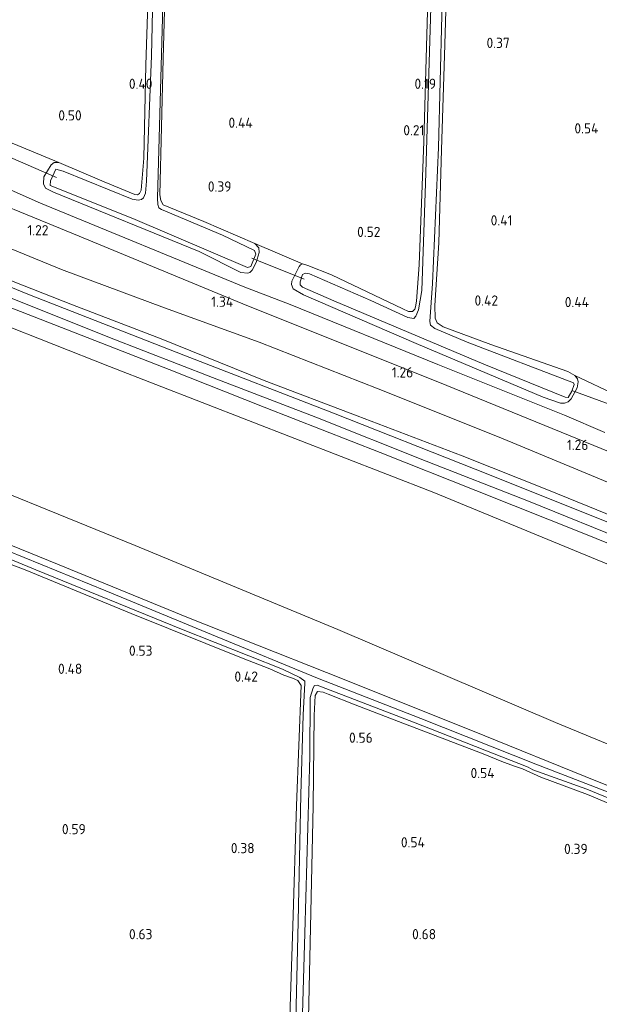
# Model space of a CAD drawing. Extents: x 126429 to 133038, y 413091 to 414846.
# Tile 65 of 256: x 127239 to 127341, y 413876 to 414049. Entities that reach past the tile are written whole.
import ezdxf
from ezdxf.enums import TextEntityAlignment as Align
from ezdxf.lldxf.tags import DXFTag

# ---------------------------------------------------------------- set-up
doc = ezdxf.new("R2010")
doc.units = 0
for name, color, linetype, lineweight in [('B-ME-BC-BETONVORM-GV', 50, 'Continuous', 18), ('B-ME-GR-BOUWLAND_AKKERBOUW-GV', 80, 'Continuous', 13), ('B-ME-GR-GRAS-GV', 60, 'Continuous', 13), ('B-ME-GW-TALUD_KRUIN-G', 90, 'Continuous', 18), ('B-ME-GW-TALUD_TEEN-G', 90, 'Continuous', 18), ('B-ME-KW-KUNSTWERK_DUIKER-G', 170, 'Continuous', 18), ('B-ME-OG-HOOGTEPUNT-S', 7, 'Continuous', 25), ('B-ME-OG-WATER_SLOOT-G', 120, 'Continuous', 18), ('B-ME-OG-WATER_SLOOT-GV', 120, 'Continuous', 18), ('B-ME-VH-VERHARDING_ASFALT-GV', 252, 'Continuous', 18), ('B-ME-WH-WINTERBED-G', 150, 'WH-WINTERBED', 18)]:
    doc.layers.add(name, color=color, linetype=linetype, lineweight=lineweight)
doc.styles.add('NLCS-ISO-ANNOTATIVE-T18', font='NLCS-ISO.ttf', dxfattribs={"height": 1.8})
doc.styles.get("Standard").update_dxf_attribs({"font": 'arial.ttf'})
tags = doc.linetypes.add('WH-WINTERBED', pattern='A,6,-3.5,["WB",Standard,S=1.8,R=0,X=-1.5,Y=-0.9],-3.5,6,-3.5,6,-3.5,6,-3.5,6,-3.5', length=51).pattern_tags.tags
tags[6] = DXFTag(74, 10)

# ---------------------------------------------------------------- blocks, each defined once
blk = doc.blocks.new('SAL-HOOGTELABEL-SO')
at = {"color": 0, "linetype": 'ByBlock', "lineweight": -2, "style": 'NLCS-ISO-ANNOTATIVE-T18'}
blk.add_attdef('HOOGTE', text='', height=1.8, dxfattribs=at).set_placement((2.79, 0), align=Align.RIGHT)

msp = doc.modelspace()

# ---------------------------------------------------------------- linework, layer by layer
at = {"layer": 'B-ME-BC-BETONVORM-GV'}
msp.add_polyline3d([(127346.866, 413971.403, 1.061), (127313.875, 413984.924, 1.075), (127277.947, 413999.278, 1.029), (127248.049, 414011.667, 1.027), (127226.808, 414020.348, 0.985), (127227.139, 414023.498, 0.985), (127234.365, 414020.52, 0.985), (127242.2866, 414017.0646, 0.985), (127278.2849, 414002.2406, 0.983), (127286.2539, 413999.1663, 0.983), (127312.3173, 413988.6184, 0.987), (127334.6257, 413979.643, 0.987), (127341.7504, 413976.5764, 0.987)], dxfattribs=at)
at = {"layer": 'B-ME-GR-BOUWLAND_AKKERBOUW-GV'}
for points in [[(127371.19, 414059.718, 0.047), (127370.413, 414038.835, -0.041), (127369.768, 414018.125, 0.009), (127369.002, 413997.62, 0.009), (127368.566, 413976.297, 0.034), (127368.403, 413974.153, 0.009), (127368.177, 413973.325, -0.029), (127367.59, 413973.114, -0.041), (127366.782, 413973.138, -0.041), (127365.307, 413973.711, 0.034), (127354.824, 413978.385, 0.134), (127343.887, 413983.123, 0.259), (127336.482, 413986.665, 0.377), (127335.205, 413987.378, 0.364), (127321.646, 413992.141, 0.202), (127313.246, 413995.218, 0.164), (127312.198, 413995.951, 0.189), (127311.81, 413996.746, 0.252), (127311.784, 413999.028, 0.277), (127312.485, 414010.041, 0.214), (127312.977, 414026.459, 0.189), (127313.473, 414043.104, 0.189), (127314.021, 414060.915, 0.202)], [(127413.292, 413856.425, 0.6), (127289.361, 413867.92, 0.197), (127289.843, 413889.314, 0.194), (127290.326, 413910.761, 0.191), (127290.486, 413926.687, 0.08), (127290.694, 413930.216, -0.023), (127291.115, 413930.891, -0.023), (127292.062, 413930.805, -0.02), (127292.993, 413930.451, -0.046), (127297.737, 413928.58, 0.227), (127305.354, 413925.608, 0.415), (127320.28, 413919.91, 0.423), (127323.604, 413918.569, 0.155), (127325.662, 413917.788, 0.1), (127327.251, 413917.279, 0.086), (127330.435, 413915.823, 0.175), (127338.667, 413912.768, 0.593), (127347.2, 413909.165, 0.631)]]:
    msp.add_polyline3d(points, dxfattribs=at)
msp.add_polyline3d([(127286.713, 413889.502, 0.118), (127286.06, 413868.167, 0.202), (127211.541, 413875.01, 0.182), (127220.4504, 413959.8234, 0.3819), (127228.7063, 413956.5, 0.449), (127239.5627, 413952.3699, 0.3351), (127258.229, 413944.658, 0.376), (127277.99, 413936.725, 0.162), (127282.688, 413934.935, 0.084), (127285.161, 413933.826, 0.076), (127286.685, 413933.299, -0.148), (127287.651, 413932.854, -0.12), (127288.192, 413931.975, -0.068), (127287.365, 413910.838, 0.035)], close=True, dxfattribs=at)
at = {"layer": 'B-ME-GR-GRAS-GV'}
for points in [[(127261.494, 414061.415, 0.289), (127260.844, 414041.413, 0.351), (127260.499, 414025.016, 0.326), (127259.983, 414019.344, 0.314), (127259.739, 414018.769, 0.314), (127259.378, 414018.527, 0.326), (127258.899, 414018.591, 0.401), (127253.503, 414020.819, 0.489), (127245.486, 414024.209, 0.501), (127236.533, 414027.942, 0.409), (127227.977, 414031.479, 0.416), (127246.97, 414212.29, 0.4)], [(127264.752, 414074.492, 0.114), (127263.884, 414042.514, 0.101), (127263.271, 414018.541, 0.226), (127263.443, 414017.5, 0.376), (127263.902, 414016.754, 0.439), (127271.073, 414013.817, 0.339), (127280.036, 414009.92, 0.414), (127280.723, 414009.192, 0.376), (127280.826, 414008.355, 0.364), (127280.295, 414006.601, 0.439), (127279.573, 414005.231, 0.564), (127279.132, 414004.839, 0.639), (127278.799, 414004.697, 0.714), (127277.565, 414004.834, 0.739), (127270.239, 414008.533, 0.626), (127244.577, 414018.977, 0.626), (127243.158, 414019.726, 0.639), (127242.799, 414020.444, 0.614), (127242.835, 414021.681, 0.639), (127244.161, 414023.843, 0.526), (127244.677, 414024.232, 0.476), (127245.486, 414024.209, 0.501), (127253.503, 414020.819, 0.489), (127258.899, 414018.591, 0.401), (127259.378, 414018.527, 0.326), (127259.739, 414018.769, 0.314), (127259.983, 414019.344, 0.314), (127260.499, 414025.016, 0.326), (127260.844, 414041.413, 0.351), (127261.494, 414061.415, 0.289)], [(127310.935, 414067.55, 0.033), (127310.387, 414046.736, -0.08), (127309.821, 414027.919, 0.045), (127309.02, 414006.177, 0.17), (127308.559, 413999.795, 0.158), (127308.377, 413998.763, 0.195), (127308.264, 413998.337, 0.208), (127307.848, 413997.944, 0.27), (127307.115, 413997.94, 0.333), (127306.117, 413998.399, 0.358), (127293.574, 414004.396, 0.395), (127289.401, 414006.083, 0.383), (127288.473, 414006.338, 0.37), (127280.036, 414009.92, 0.414), (127271.073, 414013.817, 0.339), (127263.902, 414016.754, 0.439), (127263.443, 414017.5, 0.376), (127263.271, 414018.541, 0.226), (127263.884, 414042.514, 0.101), (127264.752, 414074.492, 0.114)], [(127314.021, 414060.915, 0.202), (127313.473, 414043.104, 0.189), (127312.977, 414026.459, 0.189), (127312.485, 414010.041, 0.214), (127311.784, 413999.028, 0.277), (127311.81, 413996.746, 0.252), (127312.198, 413995.951, 0.189), (127313.246, 413995.218, 0.164), (127321.646, 413992.141, 0.202), (127335.205, 413987.378, 0.364), (127336.482, 413986.665, 0.377), (127336.926, 413986.098, 0.402), (127337.015, 413985.538, 0.414), (127336.89, 413984.501, 0.477), (127335.832, 413982.522, 0.602), (127335.288, 413982.002, 0.614), (127334.624, 413981.763, 0.664), (127333.914, 413981.753, 0.702), (127330.87, 413982.835, 0.764), (127308.491, 413992.282, 0.714), (127288.602, 414000.862, 0.614), (127286.775, 414001.942, 0.577), (127286.488, 414002.709, 0.614), (127286.577, 414003.29, 0.614), (127287.852, 414005.898, 0.414), (127288.064, 414006.198, 0.445), (127288.473, 414006.338, 0.37), (127289.401, 414006.083, 0.383), (127293.574, 414004.396, 0.395), (127306.117, 413998.399, 0.358), (127307.115, 413997.94, 0.333), (127307.848, 413997.944, 0.27), (127308.264, 413998.337, 0.208), (127308.377, 413998.763, 0.195), (127308.559, 413999.795, 0.158), (127309.02, 414006.177, 0.17), (127309.821, 414027.919, 0.045), (127310.387, 414046.736, -0.08), (127310.935, 414067.55, 0.033)], [(127262.363, 414067.027, -0.449), (127261.801, 414043.054, -0.449), (127260.964, 414020.958, -0.449), (127260.777, 414018.84, -0.449), (127260.425, 414018.016, -0.449), (127260.088, 414017.723, -0.449), (127259.451, 414017.564, -0.449), (127258.445, 414017.745, -0.449), (127246.251, 414022.696, -0.449), (127244.946, 414023.036, -0.449), (127244.029, 414021.015, -0.449), (127243.979, 414020.157, -0.449), (127258.525, 414014.355, -0.449), (127278.727, 414005.71, -0.449), (127279.365, 414005.894, -0.449), (127280.211, 414008.069, -0.449), (127279.976, 414008.708, -0.449), (127274.316, 414011.424, -0.449), (127263.6, 414015.928, -0.449), (127263.129, 414016.22, -0.449), (127262.918, 414016.807, -0.449), (127262.9, 414017.945, -0.449), (127263.798, 414051.844, -0.449)], [(127311.106, 414053.558, -0.566), (127310.157, 414020.52, -0.566), (127309.489, 414001.655, -0.566), (127308.911, 413998.259, -0.566), (127308.448, 413997.11, -0.566), (127308.059, 413996.742, -0.566), (127307.001, 413996.873, -0.566), (127300.514, 413999.866, -0.566), (127289.678, 414004.575, -0.566), (127288.949, 414004.723, -0.566), (127288.437, 414004.485, -0.566), (127288.045, 414003.181, -0.566), (127288.055, 414002.65, -0.566), (127288.449, 414002.26, -0.566), (127293.941, 413999.852, -0.566), (127320.44, 413988.651, -0.566), (127334.733, 413982.83, -0.566), (127335.263, 413982.79, -0.566), (127335.951, 413983.908, -0.566), (127336.339, 413985.084, -0.566), (127336.195, 413985.342, -0.566), (127317.468, 413992.553, -0.566), (127311.799, 413994.966, -0.566), (127311.032, 413995.544, -0.566), (127310.899, 413996.18, -0.566), (127311.344, 414002.866, -0.566), (127312.437, 414026.85, -0.566), (127313.291, 414061.837, -0.566)], [(127236.533, 414027.942, 0.409), (127245.486, 414024.209, 0.501), (127244.677, 414024.232, 0.476), (127244.161, 414023.843, 0.526), (127242.835, 414021.681, 0.639), (127242.799, 414020.444, 0.614), (127243.158, 414019.726, 0.639), (127244.577, 414018.977, 0.626), (127270.239, 414008.533, 0.626), (127277.565, 414004.834, 0.739), (127278.799, 414004.697, 0.714), (127279.132, 414004.839, 0.639), (127279.573, 414005.231, 0.564), (127280.295, 414006.601, 0.439), (127280.826, 414008.355, 0.364), (127280.723, 414009.192, 0.376), (127280.036, 414009.92, 0.414), (127288.473, 414006.338, 0.37), (127288.064, 414006.198, 0.445), (127287.852, 414005.898, 0.414), (127286.577, 414003.29, 0.614), (127286.488, 414002.709, 0.614), (127286.775, 414001.942, 0.577), (127288.602, 414000.862, 0.614), (127308.491, 413992.282, 0.714), (127330.87, 413982.835, 0.764), (127333.914, 413981.753, 0.702), (127334.624, 413981.763, 0.664), (127335.288, 413982.002, 0.614), (127335.832, 413982.522, 0.602), (127336.89, 413984.501, 0.477), (127337.015, 413985.538, 0.414), (127336.926, 413986.098, 0.402), (127336.482, 413986.665, 0.377), (127343.887, 413983.123, 0.259)], [(127347.0023, 413965.8245, 1.5255), (127323.1324, 413975.7924, 1.313), (127301.7578, 413984.3335, 1.5005), (127280.8055, 413992.5551, 1.5005), (127264.1319, 413998.6163, 1.5505), (127245.9364, 414005.3413, 1.813), (127225.8386, 414013.5654, 1.588), (127226.808, 414020.348, 0.985), (127248.049, 414011.667, 1.027), (127277.947, 413999.278, 1.029), (127313.875, 413984.924, 1.075), (127346.866, 413971.403, 1.061)], [(127341.7504, 413976.5764, 0.987), (127334.6257, 413979.643, 0.987), (127312.3173, 413988.6184, 0.987), (127286.2539, 413999.1663, 0.983), (127278.2849, 414002.2406, 0.983), (127242.2866, 414017.0646, 0.985), (127234.365, 414020.52, 0.985)], [(127348.8484, 413959.4699, 2.535), (127331.8049, 413966.4174, 2.501), (127316.6071, 413972.4609, 2.501), (127298.0689, 413979.5605, 2.552), (127281.7147, 413985.7607, 2.552), (127263.5046, 413993.119, 2.552), (127247.9238, 413999.1434, 2.535), (127231.879, 414005.444, 2.5435), (127225.5237, 414008.1247, 2.5435), (127225.8386, 414013.5654, 1.588), (127245.9364, 414005.3413, 1.813), (127264.1319, 413998.6163, 1.5505), (127280.8055, 413992.5551, 1.5005), (127301.7578, 413984.3335, 1.5005), (127323.1324, 413975.7924, 1.313), (127347.0023, 413965.8245, 1.5255)], [(127342.8307, 413960.5706, 2.529), (127318.878, 413970.1179, 2.537), (127293.9261, 413980.0113, 2.569), (127267.5544, 413990.2231, 2.553), (127240.0446, 414000.9921, 2.553), (127225.4028, 414006.9737, 2.553), (127225.5237, 414008.1247, 2.5435), (127231.879, 414005.444, 2.5435), (127247.9238, 413999.1434, 2.535), (127263.5046, 413993.119, 2.552), (127281.7147, 413985.7607, 2.552), (127298.0689, 413979.5605, 2.552), (127316.6071, 413972.4609, 2.501), (127331.8049, 413966.4174, 2.501), (127348.8484, 413959.4699, 2.535)], [(127518.4735, 413879.6272, 2.365), (127451.7952, 413906.6071, 2.6025), (127397.7174, 413930.3707, 2.553), (127351.7788, 413949.4174, 2.5155), (127311.5888, 413966.048, 2.478), (127254.4468, 413988.2682, 2.488), (127224.917, 413999.873, 2.488), (127225.0228, 414003.3561, 2.569), (127229.3304, 414001.6219, 2.577), (127247.011, 413994.6933, 2.569), (127264.9284, 413987.7237, 2.513), (127281.6896, 413981.1007, 2.553), (127302.1522, 413973.0558, 2.545), (127319.0133, 413966.3921, 2.481), (127338.651, 413958.5714, 2.537), (127357.5285, 413950.8751, 2.537), (127375.9284, 413943.3766, 2.545), (127396.9817, 413934.8121, 2.553), (127418.4564, 413926.0999, 2.561), (127438.9929, 413917.8935, 2.537), (127460.4079, 413909.2417, 2.521), (127478.9677, 413902.0078, 2.513), (127497.4076, 413894.8146, 2.513), (127518.8636, 413886.3427, 2.465)], [(127361.381, 413906.751, 0.686), (127340.438, 413915.025, 0.668), (127318.405, 413923.972, 0.656), (127292.663, 413934.277, 0.616), (127268.342, 413943.922, 0.616), (127245.276, 413953.396, 0.516), (127220.819, 413963.337, 0.52), (127221.3605, 413971.975, 0.9205), (127258.9677, 413956.6804, 0.9205), (127294.6545, 413941.8788, 0.858), (127333.0336, 413925.453, 0.8205), (127376.7081, 413907.3912, 0.908)], [(127347.986, 413910.959, -0.1335), (127329.561, 413918.113, -0.1335), (127309.331, 413926.142, -0.1335), (127291.109, 413933.291, -0.1335), (127273.423, 413940.58, -0.1335), (127253.751, 413948.673, -0.1335), (127236.491, 413955.724, -0.1335), (127220.697, 413962.177, -0.1335), (127220.819, 413963.337, 0.52), (127245.276, 413953.396, 0.516), (127268.342, 413943.922, 0.616), (127292.663, 413934.277, 0.616), (127318.405, 413923.972, 0.656), (127340.438, 413915.025, 0.668), (127361.381, 413906.751, 0.686)], [(127288.264, 413867.986, -0.1335), (127288.841, 413888.265, -0.1335), (127289.712, 413919.48, -0.1335), (127289.816, 413929.872, -0.1335), (127290.31, 413931.559, -0.1335), (127290.573, 413931.985, -0.1335), (127291.055, 413932.025, -0.1335), (127307.998, 413925.513, -0.1335), (127328.231, 413917.584, -0.1335), (127329.031, 413917.085, -0.1335), (127338.59, 413913.703, -0.1335), (127360.422, 413904.725, -0.1335)], [(127347.2, 413909.165, 0.631), (127338.667, 413912.768, 0.593), (127330.435, 413915.823, 0.175), (127327.251, 413917.279, 0.086), (127325.662, 413917.788, 0.1), (127323.604, 413918.569, 0.155), (127320.28, 413919.91, 0.423), (127305.354, 413925.608, 0.415), (127297.737, 413928.58, 0.227), (127292.993, 413930.451, -0.046), (127292.062, 413930.805, -0.02), (127291.115, 413930.891, -0.023), (127290.694, 413930.216, -0.023), (127290.486, 413926.687, 0.08), (127290.326, 413910.761, 0.191), (127289.843, 413889.314, 0.194), (127289.361, 413867.92, 0.197)]]:
    msp.add_polyline3d(points, dxfattribs=at)
for points in [[(127594.2712, 413849.9414, 2.5195), (127627.7486, 413838.3079, 2.432), (127519.7035, 413847.6312, 1.033), (127501.0693, 413854.7573, 0.9205), (127475.4917, 413865.7873, 0.783), (127453.8072, 413875.416, 0.8705), (127437.5083, 413883.7598, 0.8455), (127415.4259, 413892.3698, 0.8955), (127376.7081, 413907.3912, 0.908), (127333.0336, 413925.453, 0.8205), (127294.6545, 413941.8788, 0.858), (127258.9677, 413956.6804, 0.9205), (127221.3605, 413971.975, 0.9205), (127224.917, 413999.873, 2.488), (127254.4468, 413988.2682, 2.488), (127311.5888, 413966.048, 2.478), (127351.7788, 413949.4174, 2.5155), (127397.7174, 413930.3707, 2.553), (127451.7952, 413906.6071, 2.6025), (127518.4735, 413879.6272, 2.365), (127557.4887, 413863.9137, 2.457)], [(127287.671, 413890.369, -0.1335), (127287.176, 413868.071, -0.1335), (127286.06, 413868.167, 0.202), (127286.713, 413889.502, 0.118), (127287.365, 413910.838, 0.035), (127288.192, 413931.975, -0.068), (127287.651, 413932.854, -0.12), (127286.685, 413933.299, -0.148), (127285.161, 413933.826, 0.076), (127282.688, 413934.935, 0.084), (127277.99, 413936.725, 0.162), (127258.229, 413944.658, 0.376), (127239.5627, 413952.3699, 0.3351), (127228.7063, 413956.5, 0.449), (127220.4504, 413959.8234, 0.3819), (127220.574, 413960.995, -0.1335), (127241.437, 413952.395, -0.1335), (127267.114, 413941.912, -0.1335), (127284.933, 413934.873, -0.1335), (127287.967, 413933.386, -0.1335), (127288.841, 413932.758, -0.1335), (127288.883, 413932.377, -0.1335), (127288.556, 413926.807, -0.1335), (127288.166, 413912.669, -0.1335)]]:
    msp.add_polyline3d(points, close=True, dxfattribs=at)
at = {"layer": 'B-ME-GW-TALUD_KRUIN-G'}
for points in [[(127515.6785, 413892.9527, 2.5095), (127502.4409, 413898.0179, 2.552), (127489.089, 413903.1998, 2.552), (127475.3976, 413908.5326, 2.5435), (127459.5635, 413914.8988, 2.5605), (127446.2548, 413920.1869, 2.535), (127431.1174, 413926.2598, 2.518), (127416.3661, 413932.2581, 2.5265), (127402.2307, 413938.0828, 2.501), (127384.3591, 413945.2903, 2.535), (127368.8429, 413951.4632, 2.569), (127348.8484, 413959.4699, 2.535), (127331.8049, 413966.4174, 2.501), (127316.6071, 413972.4609, 2.501), (127298.0689, 413979.5605, 2.552), (127281.7147, 413985.7607, 2.552), (127263.5046, 413993.119, 2.552), (127247.9238, 413999.1434, 2.535), (127231.879, 414005.444, 2.5435), (127225.5237, 414008.1247, 2.5435)], [(127627.7486, 413838.3079, 2.432), (127594.2712, 413849.9414, 2.5195), (127557.4887, 413863.9137, 2.457), (127518.4735, 413879.6272, 2.365), (127451.7952, 413906.6071, 2.6025), (127397.7174, 413930.3707, 2.553), (127351.7788, 413949.4174, 2.5155), (127311.5888, 413966.048, 2.478), (127254.4468, 413988.2682, 2.488), (127224.917, 413999.873, 2.488)]]:
    msp.add_polyline3d(points, dxfattribs=at)
at = {"layer": 'B-ME-GW-TALUD_TEEN-G'}
for points in [[(127225.8386, 414013.5654, 1.588), (127245.9364, 414005.3413, 1.813), (127264.1319, 413998.6163, 1.5505), (127280.8055, 413992.5551, 1.5005), (127301.7578, 413984.3335, 1.5005), (127323.1324, 413975.7924, 1.313), (127347.0023, 413965.8245, 1.5255), (127367.7222, 413957.7028, 1.3255), (127391.3036, 413948.0567, 1.3005), (127416.6586, 413937.811, 1.5255), (127437.048, 413929.4601, 1.613), (127455.1211, 413921.6991, 1.6005), (127474.737, 413913.758, 1.7005), (127493.4254, 413906.5139, 1.6005), (127517.2707, 413896.6719, 1.788), (127540.0299, 413887.2489, 1.788), (127560.407, 413879.5746, 1.7755), (127584.7824, 413870.8355, 1.688), (127626.1529, 413855.5095, 1.8755), (127629.5856, 413854.5004, 1.8755)], [(127221.3605, 413971.975, 0.9205), (127258.9677, 413956.6804, 0.9205), (127294.6545, 413941.8788, 0.858), (127333.0336, 413925.453, 0.8205), (127376.7081, 413907.3912, 0.908), (127415.4259, 413892.3698, 0.8955), (127437.5083, 413883.7598, 0.8455), (127453.8072, 413875.416, 0.8705), (127475.4917, 413865.7873, 0.783), (127501.0693, 413854.7573, 0.9205), (127519.7035, 413847.6312, 1.033)]]:
    msp.add_polyline3d(points, dxfattribs=at)
at = {"layer": 'B-ME-KW-KUNSTWERK_DUIKER-G'}
for points in [[(127236.033, 414025.497, -0.145), (127245.056, 414021.61, -0.145)], [(127288.736, 414003.636, -0.081), (127279.505, 414007.332, -0.035)], [(127343.123, 413981.396, -0.133), (127335.934, 413984.041, -0.133)]]:
    msp.add_polyline3d(points, dxfattribs=at)
at = {"layer": 'B-ME-OG-WATER_SLOOT-G'}
for points in [[(127261.494, 414061.415, 0.289), (127260.844, 414041.413, 0.351), (127260.499, 414025.016, 0.326), (127259.983, 414019.344, 0.314), (127259.739, 414018.769, 0.314), (127259.378, 414018.527, 0.326), (127258.899, 414018.591, 0.401), (127253.503, 414020.819, 0.489), (127245.486, 414024.209, 0.501), (127244.677, 414024.232, 0.476), (127244.161, 414023.843, 0.526), (127242.835, 414021.681, 0.639), (127242.799, 414020.444, 0.614), (127243.158, 414019.726, 0.639), (127244.577, 414018.977, 0.626), (127270.239, 414008.533, 0.626), (127277.565, 414004.834, 0.739), (127278.799, 414004.697, 0.714), (127279.132, 414004.839, 0.639), (127279.573, 414005.231, 0.564), (127280.295, 414006.601, 0.439), (127280.826, 414008.355, 0.364), (127280.723, 414009.192, 0.376), (127280.036, 414009.92, 0.414), (127271.073, 414013.817, 0.339), (127263.902, 414016.754, 0.439), (127263.443, 414017.5, 0.376), (127263.271, 414018.541, 0.226), (127263.884, 414042.514, 0.101), (127264.752, 414074.492, 0.114)], [(127314.021, 414060.915, 0.202), (127313.473, 414043.104, 0.189), (127312.977, 414026.459, 0.189), (127312.485, 414010.041, 0.214), (127311.784, 413999.028, 0.277), (127311.81, 413996.746, 0.252), (127312.198, 413995.951, 0.189), (127313.246, 413995.218, 0.164), (127321.646, 413992.141, 0.202), (127335.205, 413987.378, 0.364), (127336.482, 413986.665, 0.377), (127336.926, 413986.098, 0.402), (127337.015, 413985.538, 0.414), (127336.89, 413984.501, 0.477), (127335.832, 413982.522, 0.602), (127335.288, 413982.002, 0.614), (127334.624, 413981.763, 0.664), (127333.914, 413981.753, 0.702), (127330.87, 413982.835, 0.764), (127308.491, 413992.282, 0.714), (127288.602, 414000.862, 0.614), (127286.775, 414001.942, 0.577), (127286.488, 414002.709, 0.614), (127286.577, 414003.29, 0.614), (127287.852, 414005.898, 0.414), (127288.064, 414006.198, 0.445), (127288.473, 414006.338, 0.37), (127289.401, 414006.083, 0.383), (127293.574, 414004.396, 0.395), (127306.117, 413998.399, 0.358), (127307.115, 413997.94, 0.333), (127307.848, 413997.944, 0.27), (127308.264, 413998.337, 0.208), (127308.377, 413998.763, 0.195), (127308.559, 413999.795, 0.158), (127309.02, 414006.177, 0.17), (127309.821, 414027.919, 0.045), (127310.387, 414046.736, -0.08), (127310.935, 414067.55, 0.033)], [(127361.381, 413906.751, 0.686), (127340.438, 413915.025, 0.668), (127318.405, 413923.972, 0.656), (127292.663, 413934.277, 0.616), (127268.342, 413943.922, 0.616), (127245.276, 413953.396, 0.516), (127220.819, 413963.337, 0.52)], [(127239.5627, 413952.3699, 0.3351), (127228.7063, 413956.5, 0.449), (127220.4504, 413959.8234, 0.3819)], [(127286.06, 413868.167, 0.202), (127286.713, 413889.502, 0.118), (127287.365, 413910.838, 0.035), (127288.192, 413931.975, -0.068), (127287.651, 413932.854, -0.12), (127286.685, 413933.299, -0.148), (127285.161, 413933.826, 0.076), (127282.688, 413934.935, 0.084), (127277.99, 413936.725, 0.162), (127258.229, 413944.658, 0.376), (127239.5627, 413952.3699, 0.3351)], [(127327.251, 413917.279, 0.086), (127325.662, 413917.788, 0.1), (127323.604, 413918.569, 0.155), (127320.28, 413919.91, 0.423), (127305.354, 413925.608, 0.415), (127297.737, 413928.58, 0.227), (127292.993, 413930.451, -0.046), (127292.062, 413930.805, -0.02), (127291.115, 413930.891, -0.023), (127290.694, 413930.216, -0.023), (127290.486, 413926.687, 0.08), (127290.326, 413910.761, 0.191), (127289.843, 413889.314, 0.194), (127289.361, 413867.92, 0.197)], [(127327.251, 413917.279, 0.086), (127330.435, 413915.823, 0.175)], [(127493.758, 413849.437, 0.741), (127488.128, 413852.708, 0.895), (127471.374, 413860.426, 0.921), (127454.064, 413867.302, 0.839), (127435.351, 413874.294, 0.725), (127406.97, 413885.567, 0.683), (127372.834, 413898.966, 0.581), (127347.2, 413909.165, 0.631), (127338.667, 413912.768, 0.593), (127330.435, 413915.823, 0.175)]]:
    msp.add_polyline3d(points, dxfattribs=at)
at = {"layer": 'B-ME-OG-WATER_SLOOT-GV'}
for points in [[(127263.798, 414051.844, -0.449), (127262.9, 414017.945, -0.449), (127262.918, 414016.807, -0.449), (127263.129, 414016.22, -0.449), (127263.6, 414015.928, -0.449), (127274.316, 414011.424, -0.449), (127279.976, 414008.708, -0.449), (127280.211, 414008.069, -0.449), (127279.365, 414005.894, -0.449), (127278.727, 414005.71, -0.449), (127258.525, 414014.355, -0.449), (127243.979, 414020.157, -0.449), (127244.029, 414021.015, -0.449), (127244.946, 414023.036, -0.449), (127246.251, 414022.696, -0.449), (127258.445, 414017.745, -0.449), (127259.451, 414017.564, -0.449), (127260.088, 414017.723, -0.449), (127260.425, 414018.016, -0.449), (127260.777, 414018.84, -0.449), (127260.964, 414020.958, -0.449), (127261.801, 414043.054, -0.449), (127262.363, 414067.027, -0.449)], [(127313.291, 414061.837, -0.566), (127312.437, 414026.85, -0.566), (127311.344, 414002.866, -0.566), (127310.899, 413996.18, -0.566), (127311.032, 413995.544, -0.566), (127311.799, 413994.966, -0.566), (127317.468, 413992.553, -0.566), (127336.195, 413985.342, -0.566), (127336.339, 413985.084, -0.566), (127335.951, 413983.908, -0.566), (127335.263, 413982.79, -0.566), (127334.733, 413982.83, -0.566), (127320.44, 413988.651, -0.566), (127293.941, 413999.852, -0.566), (127288.449, 414002.26, -0.566), (127288.055, 414002.65, -0.566), (127288.045, 414003.181, -0.566), (127288.437, 414004.485, -0.566), (127288.949, 414004.723, -0.566), (127289.678, 414004.575, -0.566), (127300.514, 413999.866, -0.566), (127307.001, 413996.873, -0.566), (127308.059, 413996.742, -0.566), (127308.448, 413997.11, -0.566), (127308.911, 413998.259, -0.566), (127309.489, 414001.655, -0.566), (127310.157, 414020.52, -0.566), (127311.106, 414053.558, -0.566)], [(127287.176, 413868.071, -0.1335), (127287.671, 413890.369, -0.1335), (127288.166, 413912.669, -0.1335), (127288.556, 413926.807, -0.1335), (127288.883, 413932.377, -0.1335), (127288.841, 413932.758, -0.1335), (127287.967, 413933.386, -0.1335), (127284.933, 413934.873, -0.1335), (127267.114, 413941.912, -0.1335), (127241.437, 413952.395, -0.1335), (127220.574, 413960.995, -0.1335), (127220.697, 413962.177, -0.1335), (127236.491, 413955.724, -0.1335), (127253.751, 413948.673, -0.1335), (127273.423, 413940.58, -0.1335), (127291.109, 413933.291, -0.1335), (127309.331, 413926.142, -0.1335), (127329.561, 413918.113, -0.1335), (127347.986, 413910.959, -0.1335)], [(127360.422, 413904.725, -0.1335), (127338.59, 413913.703, -0.1335), (127329.031, 413917.085, -0.1335), (127328.231, 413917.584, -0.1335), (127307.998, 413925.513, -0.1335), (127291.055, 413932.025, -0.1335), (127290.573, 413931.985, -0.1335), (127290.31, 413931.559, -0.1335), (127289.816, 413929.872, -0.1335), (127289.712, 413919.48, -0.1335), (127288.841, 413888.265, -0.1335), (127288.264, 413867.986, -0.1335)]]:
    msp.add_polyline3d(points, dxfattribs=at)
at = {"layer": 'B-ME-VH-VERHARDING_ASFALT-GV'}
msp.add_polyline3d([(127357.5285, 413950.8751, 2.537), (127338.651, 413958.5714, 2.537), (127319.0133, 413966.3921, 2.481), (127302.1522, 413973.0558, 2.545), (127281.6896, 413981.1007, 2.553), (127264.9284, 413987.7237, 2.513), (127247.011, 413994.6933, 2.569), (127229.3304, 414001.6219, 2.577), (127225.0228, 414003.3561, 2.569), (127225.4028, 414006.9737, 2.553), (127240.0446, 414000.9921, 2.553), (127267.5544, 413990.2231, 2.553), (127293.9261, 413980.0113, 2.569), (127318.878, 413970.1179, 2.537), (127342.8307, 413960.5706, 2.529)], dxfattribs=at)
at = {"layer": 'B-ME-WH-WINTERBED-G'}
msp.add_polyline3d([(127628.681, 413846.6589, 2.5537), (127616.2307, 413851.2581, 2.528), (127598.9054, 413857.7166, 2.528), (127577.5246, 413865.7751, 2.528), (127558.3467, 413873.0326, 2.563), (127540.8481, 413879.825, 2.479), (127521.915, 413887.011, 2.493), (127504.8816, 413893.7419, 2.55), (127483.0072, 413902.1411, 2.55), (127463.9333, 413909.6445, 2.5405), (127446.6864, 413916.4718, 2.512), (127433.0458, 413921.9232, 2.5405), (127416.6056, 413928.4605, 2.55), (127400.2856, 413935.2111, 2.5595), (127384.7494, 413941.642, 2.569), (127365.6524, 413949.2645, 2.5405), (127346.5803, 413957.077, 2.55), (127328.3143, 413964.4807, 2.5595), (127310.2605, 413971.5741, 2.569), (127290.8074, 413979.2937, 2.569), (127272.5867, 413986.2929, 2.5405), (127254.414, 413993.387, 2.55), (127236.3845, 414000.5754, 2.55), (127225.2037, 414005.0784, 2.5658)], dxfattribs=at)

# ---------------------------------------------------------------- block references
at = {"layer": 'B-ME-OG-HOOGTEPUNT-S'}
for p, values in [((127322.19, 414044.433, 0.372), {'HOOGTE': '0.37'}), ((127259.202, 414037.215, 0.402), {'HOOGTE': '0.40'}), ((127309.202, 414037.215, 0.19), {'HOOGTE': '0.19'}), ((127246.723, 414031.643, 0.5), {'HOOGTE': '0.50'}), ((127276.869, 414030.348, 0.437), {'HOOGTE': '0.44'}), ((127337.814, 414029.355, 0.537), {'HOOGTE': '0.54'}), ((127307.141, 414029.023, 0.212), {'HOOGTE': '0.21'}), ((127273.126, 414019.095, 0.385), {'HOOGTE': '0.39'}), ((127322.656, 414013.122, 0.41), {'HOOGTE': '0.41'}), ((127240.8664, 414011.3899, 1.2195), {'HOOGTE': '1.22'}), ((127299.39, 414011.085, 0.522), {'HOOGTE': '0.52'}), ((127273.4343, 413998.7698, 1.3445), {'HOOGTE': '1.34'}), ((127320.126, 413998.986, 0.422), {'HOOGTE': '0.42'}), ((127336.15, 413998.714, 0.437), {'HOOGTE': '0.44'}), ((127305.1738, 413986.3055, 1.257), {'HOOGTE': '1.26'}), ((127336.0501, 413973.5225, 1.257), {'HOOGTE': '1.26'}), ((127259.202, 413937.215, 0.532), {'HOOGTE': '0.53'}), ((127246.828, 413934.025, 0.482), {'HOOGTE': '0.48'}), ((127277.803, 413932.652, 0.419), {'HOOGTE': '0.42'}), ((127298.037, 413921.87, 0.564), {'HOOGTE': '0.56'}), ((127319.501, 413915.638, 0.538), {'HOOGTE': '0.54'}), ((127247.442, 413905.743, 0.594), {'HOOGTE': '0.59'}), ((127277.207, 413902.394, 0.382), {'HOOGTE': '0.38'}), ((127307.222, 413903.426, 0.544), {'HOOGTE': '0.54'}), ((127335.921, 413902.256, 0.394), {'HOOGTE': '0.39'}), ((127259.202, 413887.215, 0.63), {'HOOGTE': '0.63'}), ((127309.202, 413887.215, 0.684), {'HOOGTE': '0.68'})]:
    msp.add_blockref('SAL-HOOGTELABEL-SO', p, dxfattribs=at).add_auto_attribs(values)

doc.saveas('drawing.dxf')
